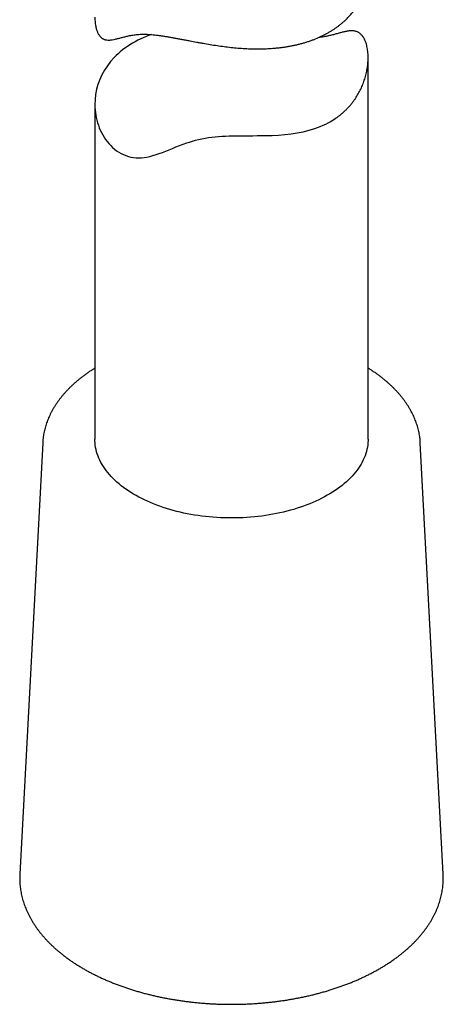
# Model space of a CAD drawing. Header units: millimetres. Extents: x 8 to 719, y 12 to 786.
# Tile 2 of 27: x 657 to 680, y 85 to 139. Entities that reach past the tile are written whole.
import ezdxf

# ---------------------------------------------------------------- set-up
doc = ezdxf.new("R2010")
doc.units = ezdxf.units.MM

msp = doc.modelspace()

# ---------------------------------------------------------------- linework, layer by layer
at = {"color": 7, "linetype": 'Continuous', "lineweight": 30}
for p, q in [((676.358, 115.9), (676.358, 136.819)), ((661.358, 134.265), (661.358, 115.9)), ((658.492, 115.693), (657.236, 92.035)), ((658.493, 115.697), (658.492, 115.693)), ((680.48, 92.035), (679.224, 115.693)), ((680.48, 92.037), (680.48, 92.035))]:
    msp.add_line(p, q, dxfattribs=at)
at = {"color": 7, "linetype": 'Continuous', "lineweight": 30, "flags": 128}
for points in [[(664.455, 138.093), (664.349, 138.055), (664.18, 137.99), (664.015, 137.921), (663.714, 137.779), (663.565, 137.7), (663.42, 137.618), (663.279, 137.532), (663.142, 137.442), (663.008, 137.348), (662.879, 137.25), (662.754, 137.148), (662.634, 137.044), (662.521, 136.937), (662.413, 136.828), (662.221, 136.612), (662.042, 136.38), (661.883, 136.137), (661.743, 135.883), (661.624, 135.622), (661.529, 135.358), (661.455, 135.091), (661.4, 134.811), (661.368, 134.528), (661.358, 134.242), (661.362, 134.099), (661.372, 133.956), (661.407, 133.677), (661.433, 133.537), (661.465, 133.399), (661.504, 133.258), (661.549, 133.119), (661.6, 132.982), (661.657, 132.847), (661.721, 132.714), (661.791, 132.585), (661.867, 132.458), (661.948, 132.336), (662.035, 132.221), (662.127, 132.11), (662.225, 132.005), (662.329, 131.905), (662.439, 131.811), (662.553, 131.724), (662.674, 131.644), (662.799, 131.572), (662.929, 131.508), (663.064, 131.454), (663.199, 131.409), (663.336, 131.374), (663.478, 131.349), (663.621, 131.333), (663.767, 131.328), (663.914, 131.332), (664.063, 131.346), (664.212, 131.37), (664.379, 131.406), (664.547, 131.452), (664.721, 131.506), (664.896, 131.566), (665.072, 131.632), (665.251, 131.702), (665.434, 131.775), (665.62, 131.85), (665.81, 131.926), (666.005, 132.001), (666.202, 132.075), (666.404, 132.145), (666.56, 132.197), (666.72, 132.245), (666.884, 132.292), (667.052, 132.334), (667.226, 132.374), (667.404, 132.409), (667.588, 132.44), (667.776, 132.466), (667.961, 132.487), (668.149, 132.504), (668.341, 132.517), (668.534, 132.527), (668.729, 132.535), (668.925, 132.54), (669.122, 132.543), (669.319, 132.545), (669.56, 132.546), (669.799, 132.547), (670.038, 132.547), (670.275, 132.548), (670.479, 132.55), (670.681, 132.553), (670.883, 132.558), (671.083, 132.565), (671.438, 132.583), (671.781, 132.61), (672.127, 132.649), (672.465, 132.7), (672.797, 132.764), (673.12, 132.844), (673.427, 132.938), (673.582, 132.992), (673.734, 133.051), (673.883, 133.115), (674.028, 133.183), (674.171, 133.255), (674.31, 133.332), (674.446, 133.414), (674.577, 133.5), (674.577, 133.5)], [(676.358, 115.9), (676.357, 115.82), (676.35, 115.7), (676.338, 115.58), (676.32, 115.461), (676.296, 115.342), (676.266, 115.223), (676.231, 115.105), (676.19, 114.988), (676.143, 114.871), (676.091, 114.755), (676.034, 114.64), (675.97, 114.526), (675.902, 114.413), (675.828, 114.301), (675.748, 114.19), (675.664, 114.08), (675.574, 113.972), (675.479, 113.866), (675.379, 113.761), (675.274, 113.657), (675.164, 113.556), (675.049, 113.456), (674.93, 113.358), (674.806, 113.262), (674.677, 113.168), (674.544, 113.076), (674.406, 112.986), (674.264, 112.899), (674.118, 112.814), (673.968, 112.731), (673.814, 112.65), (673.657, 112.572), (673.495, 112.497), (673.33, 112.424), (673.162, 112.354), (672.99, 112.287), (672.816, 112.222), (672.638, 112.16), (672.457, 112.101), (672.274, 112.045), (672.088, 111.992), (671.899, 111.942), (671.708, 111.895), (671.515, 111.851), (671.32, 111.81), (671.123, 111.772), (670.924, 111.738), (670.724, 111.706), (670.522, 111.678), (670.319, 111.653), (670.115, 111.631), (669.91, 111.613), (669.704, 111.598), (669.497, 111.586), (669.29, 111.577), (669.083, 111.572), (668.875, 111.57), (668.668, 111.572), (668.46, 111.576), (668.253, 111.584), (668.046, 111.596), (667.84, 111.61), (667.635, 111.628), (667.431, 111.649), (667.228, 111.674), (667.026, 111.701), (666.825, 111.732), (666.626, 111.766), (666.429, 111.804), (666.233, 111.844), (666.04, 111.887), (665.849, 111.934), (665.66, 111.984), (665.473, 112.036), (665.289, 112.092), (665.108, 112.15), (664.93, 112.212), (664.754, 112.276), (664.582, 112.343), (664.413, 112.412), (664.248, 112.485), (664.086, 112.56), (663.928, 112.637), (663.773, 112.717), (663.622, 112.8), (663.476, 112.885), (663.333, 112.972), (663.195, 113.061), (663.061, 113.153), (662.932, 113.246), (662.807, 113.342), (662.686, 113.44), (662.571, 113.539), (662.46, 113.641), (662.354, 113.744), (662.253, 113.848), (662.158, 113.955), (662.067, 114.063), (661.981, 114.172), (661.901, 114.282), (661.826, 114.394), (661.757, 114.507), (661.693, 114.621), (661.634, 114.736), (661.581, 114.852), (661.534, 114.969), (661.492, 115.086), (661.456, 115.204), (661.425, 115.322), (661.4, 115.441), (661.381, 115.561), (661.368, 115.68), (661.36, 115.8), (661.358, 115.9)]]:
    msp.add_lwpolyline(points, dxfattribs=at)
at = {"color": 7, "linetype": 'Continuous', "lineweight": 30}
for points, knots in [([(661.358, 139.044), (661.358, 139.038), (661.357, 138.984), (661.362, 138.886), (661.372, 138.749), (661.39, 138.617), (661.412, 138.503), (661.437, 138.405), (661.464, 138.321), (661.494, 138.243), (661.527, 138.169), (661.565, 138.102), (661.605, 138.04), (661.649, 137.986), (661.696, 137.938), (661.745, 137.899), (661.796, 137.867), (661.849, 137.841), (661.905, 137.821), (661.962, 137.806), (662.042, 137.794), (662.129, 137.792), (662.225, 137.798), (662.333, 137.812), (662.471, 137.839), (662.641, 137.881), (662.817, 137.929), (663.005, 137.978), (663.176, 138.019), (663.325, 138.049), (663.446, 138.07), (663.573, 138.088), (663.707, 138.102), (663.846, 138.11), (663.992, 138.113), (664.144, 138.111), (664.303, 138.104), (664.468, 138.092), (664.64, 138.076), (664.818, 138.055), (664.999, 138.031), (665.183, 138.003), (665.369, 137.973), (665.56, 137.94), (665.755, 137.905), (665.954, 137.868), (666.156, 137.83), (666.361, 137.791), (666.618, 137.742), (666.87, 137.694), (667.116, 137.649), (667.367, 137.604), (667.684, 137.55), (668.069, 137.49), (668.454, 137.437), (668.837, 137.391), (669.22, 137.355), (669.605, 137.328), (669.992, 137.312), (670.378, 137.308), (670.758, 137.316), (671.075, 137.335), (671.328, 137.357), (671.524, 137.378), (671.72, 137.403), (671.916, 137.433), (672.11, 137.467), (672.303, 137.506), (672.493, 137.549), (672.681, 137.597), (672.866, 137.649), (673.047, 137.705), (673.224, 137.765), (673.446, 137.849), (673.661, 137.939), (673.866, 138.036), (674.019, 138.114), (674.168, 138.196), (674.314, 138.282), (674.455, 138.371), (674.593, 138.465), (674.727, 138.563), (674.855, 138.663), (674.977, 138.767), (675.13, 138.904), (675.309, 139.083), (675.505, 139.308), (675.684, 139.546), (675.843, 139.795), (675.981, 140.051), (676.097, 140.313), (676.193, 140.581), (676.268, 140.857), (676.322, 141.139), (676.348, 141.376), (676.357, 141.555), (676.358, 141.637), (676.358, 141.672)], [0, 0, 0, 0, 0.001019, 0.0101993, 0.0193793, 0.0286237, 0.0378678, 0.0447277, 0.0515875, 0.0584886, 0.0653894, 0.0723513, 0.0793131, 0.0863321, 0.0933511, 0.1002056, 0.1070603, 0.1139613, 0.1208626, 0.1278093, 0.1347562, 0.1487017, 0.1571465, 0.1655915, 0.1825235, 0.1981698, 0.2138335, 0.2296388, 0.2454658, 0.2541515, 0.2628369, 0.2715588, 0.2802802, 0.2890442, 0.297808, 0.3066418, 0.3154755, 0.3244013, 0.3333272, 0.3423278, 0.3513285, 0.3600787, 0.368829, 0.3776404, 0.3864519, 0.3953338, 0.4042158, 0.4131487, 0.4220816, 0.4373634, 0.4452339, 0.4531045, 0.4688958, 0.4848138, 0.5007786, 0.5164542, 0.5320043, 0.5479995, 0.5640371, 0.5801844, 0.5963755, 0.6122661, 0.6207533, 0.6292471, 0.637991, 0.6467349, 0.6555081, 0.6642813, 0.6731316, 0.6819818, 0.6908633, 0.6997448, 0.7084701, 0.717203, 0.7336392, 0.7421033, 0.7505675, 0.7590599, 0.7675523, 0.7761182, 0.7846841, 0.7932793, 0.8018745, 0.810317, 0.8187665, 0.8348272, 0.8513603, 0.8679447, 0.8846604, 0.9014276, 0.9178941, 0.9342952, 0.9511755, 0.968106, 0.9851661, 0.9937227, 1, 1, 1, 1]), ([(674.577, 133.5), (674.619, 133.529), (674.703, 133.588), (674.825, 133.681), (674.945, 133.78), (675.061, 133.884), (675.172, 133.991), (675.28, 134.103), (675.383, 134.219), (675.481, 134.339), (675.574, 134.463), (675.691, 134.63), (675.822, 134.842), (675.96, 135.106), (676.078, 135.376), (676.176, 135.655), (676.255, 135.938), (676.311, 136.221), (676.342, 136.459), (676.355, 136.651), (676.359, 136.801), (676.357, 136.948), (676.348, 137.093), (676.332, 137.233), (676.309, 137.37), (676.28, 137.501), (676.246, 137.614), (676.211, 137.712), (676.176, 137.794), (676.138, 137.872), (676.096, 137.944), (676.05, 138.01), (676.001, 138.07), (675.949, 138.123), (675.894, 138.169), (675.837, 138.207), (675.779, 138.237), (675.718, 138.262), (675.655, 138.28), (675.59, 138.292), (675.501, 138.302), (675.404, 138.302), (675.299, 138.292), (675.18, 138.275), (675.031, 138.244), (674.847, 138.196), (674.658, 138.143), (674.458, 138.088), (674.276, 138.042), (674.119, 138.007), (673.991, 137.982), (673.857, 137.96), (673.743, 137.945), (673.672, 137.939), (673.649, 137.938)], [0, 0, 0, 0, 0.015472, 0.030957, 0.046905, 0.062854, 0.078861, 0.094868, 0.111021, 0.127175, 0.143385, 0.159594, 0.19145, 0.222357, 0.254159, 0.28605, 0.318168, 0.350377, 0.381997, 0.399546, 0.417094, 0.43472, 0.452346, 0.470092, 0.487838, 0.505708, 0.523578, 0.536839, 0.550099, 0.563439, 0.576779, 0.590237, 0.603695, 0.617263, 0.630831, 0.644082, 0.657332, 0.670673, 0.684013, 0.697442, 0.710871, 0.737828, 0.754153, 0.770478, 0.803209, 0.833454, 0.863733, 0.894286, 0.924881, 0.941671, 0.958461, 0.975321, 0.99218, 1, 1, 1, 1]), ([(661.05, 119.591), (661.022, 119.573), (660.944, 119.519), (660.818, 119.429), (660.671, 119.319), (660.529, 119.208), (660.391, 119.094), (660.258, 118.979), (660.128, 118.862), (660.004, 118.743), (659.883, 118.622), (659.768, 118.499), (659.657, 118.375), (659.55, 118.249), (659.449, 118.122), (659.352, 117.993), (659.261, 117.863), (659.174, 117.732), (659.092, 117.599), (659.015, 117.466), (658.944, 117.331), (658.878, 117.196), (658.816, 117.059), (658.76, 116.922), (658.709, 116.785), (658.664, 116.646), (658.623, 116.508), (658.588, 116.369), (658.558, 116.229), (658.533, 116.089), (658.514, 115.949), (658.5, 115.819), (658.495, 115.735), (658.493, 115.698)], [0, 0, 0, 0, 0.0178, 0.051402, 0.085002, 0.118594, 0.152174, 0.185737, 0.21928, 0.252798, 0.286286, 0.319738, 0.35315, 0.386514, 0.419826, 0.453079, 0.486269, 0.519388, 0.552433, 0.585398, 0.618281, 0.651078, 0.683788, 0.71641, 0.748944, 0.781394, 0.813761, 0.846051, 0.87827, 0.910425, 0.942524, 0.974577, 1, 1, 1, 1]), ([(661.358, 119.792), (661.307, 119.76), (661.202, 119.694), (661.101, 119.626), (661.05, 119.591)], [0, 0, 0, 0, 0.486833, 1, 1, 1, 1]), ([(679.223, 115.692), (679.222, 115.717), (679.219, 115.789), (679.207, 115.907), (679.189, 116.047), (679.166, 116.186), (679.138, 116.325), (679.105, 116.464), (679.066, 116.602), (679.022, 116.74), (678.973, 116.877), (678.919, 117.013), (678.86, 117.149), (678.796, 117.284), (678.727, 117.418), (678.653, 117.551), (678.573, 117.683), (678.489, 117.814), (678.4, 117.944), (678.305, 118.072), (678.206, 118.199), (678.102, 118.325), (677.994, 118.45), (677.88, 118.572), (677.762, 118.694), (677.64, 118.813), (677.513, 118.931), (677.381, 119.047), (677.245, 119.161), (677.105, 119.273), (676.961, 119.383), (676.813, 119.491), (676.66, 119.597), (676.509, 119.697), (676.407, 119.761), (676.358, 119.792)], [0, 0, 0, 0, 0.016159, 0.046132, 0.076123, 0.106141, 0.136197, 0.1663, 0.196457, 0.226677, 0.256964, 0.287324, 0.31776, 0.348276, 0.378872, 0.409548, 0.440303, 0.471136, 0.502043, 0.53302, 0.564065, 0.595171, 0.626333, 0.657548, 0.688808, 0.720109, 0.751446, 0.782814, 0.814207, 0.845623, 0.877055, 0.908502, 0.939959, 0.971424, 1, 1, 1, 1]), ([(657.237, 92.034), (657.236, 92.017), (657.232, 91.952), (657.23, 91.837), (657.231, 91.689), (657.238, 91.542), (657.25, 91.394), (657.267, 91.247), (657.29, 91.1), (657.317, 90.953), (657.35, 90.807), (657.388, 90.661), (657.431, 90.516), (657.479, 90.371), (657.532, 90.226), (657.591, 90.083), (657.654, 89.94), (657.723, 89.798), (657.797, 89.657), (657.875, 89.517), (657.959, 89.377), (658.048, 89.239), (658.142, 89.102), (658.24, 88.966), (658.344, 88.832), (658.452, 88.699), (658.565, 88.567), (658.683, 88.437), (658.805, 88.308), (658.932, 88.181), (659.064, 88.056), (659.2, 87.933), (659.34, 87.811), (659.485, 87.692), (659.634, 87.574), (659.787, 87.458), (659.944, 87.344), (660.105, 87.233), (660.27, 87.123), (660.439, 87.016), (660.611, 86.911), (660.787, 86.808), (660.967, 86.708), (661.151, 86.61), (661.337, 86.514), (661.527, 86.421), (661.721, 86.33), (661.917, 86.242), (662.116, 86.156), (662.319, 86.073), (662.524, 85.993), (662.732, 85.915), (662.943, 85.839), (663.156, 85.767), (663.372, 85.697), (663.59, 85.63), (663.81, 85.566), (664.033, 85.504), (664.258, 85.446), (664.485, 85.39), (664.713, 85.337), (664.944, 85.287), (665.176, 85.239), (665.41, 85.195), (665.645, 85.154), (665.882, 85.115), (666.12, 85.08), (666.359, 85.047), (666.599, 85.018), (666.841, 84.991), (667.083, 84.968), (667.326, 84.947), (667.569, 84.929), (667.813, 84.915), (668.058, 84.904), (668.303, 84.895), (668.548, 84.89), (668.793, 84.887), (669.039, 84.888), (669.284, 84.892), (669.529, 84.899), (669.774, 84.909), (670.018, 84.921), (670.262, 84.937), (670.505, 84.956), (670.748, 84.978), (670.989, 85.003), (671.23, 85.031), (671.47, 85.062), (671.709, 85.096), (671.946, 85.133), (672.182, 85.173), (672.417, 85.216), (672.65, 85.261), (672.881, 85.31), (673.111, 85.361), (673.339, 85.416), (673.564, 85.473), (673.788, 85.533), (674.01, 85.596), (674.229, 85.661), (674.446, 85.73), (674.661, 85.801), (674.873, 85.874), (675.082, 85.951), (675.289, 86.03), (675.493, 86.112), (675.694, 86.196), (675.892, 86.283), (676.087, 86.372), (676.279, 86.464), (676.467, 86.559), (676.653, 86.656), (676.834, 86.755), (677.013, 86.856), (677.187, 86.96), (677.358, 87.066), (677.504, 87.161), (677.592, 87.22), (677.625, 87.243)], [0, 0, 0, 0, 0.002766, 0.011093, 0.019417, 0.02774, 0.036065, 0.044393, 0.052728, 0.061071, 0.069424, 0.077789, 0.086169, 0.094565, 0.102977, 0.111407, 0.119855, 0.128323, 0.136809, 0.145315, 0.153839, 0.162382, 0.170942, 0.179519, 0.188111, 0.196719, 0.205339, 0.213972, 0.222616, 0.231271, 0.239934, 0.248604, 0.257281, 0.265964, 0.274652, 0.283343, 0.292037, 0.300733, 0.309431, 0.31813, 0.326829, 0.335529, 0.344228, 0.352926, 0.361622, 0.370318, 0.379012, 0.387705, 0.396395, 0.405084, 0.413771, 0.422456, 0.431138, 0.439819, 0.448498, 0.457175, 0.46585, 0.474523, 0.483194, 0.491863, 0.500531, 0.509197, 0.517862, 0.526525, 0.535186, 0.543847, 0.552506, 0.561164, 0.569821, 0.578477, 0.587132, 0.595787, 0.60444, 0.613094, 0.621747, 0.630399, 0.639051, 0.647704, 0.656356, 0.665008, 0.67366, 0.682313, 0.690965, 0.699619, 0.708273, 0.716927, 0.725582, 0.734238, 0.742895, 0.751553, 0.760212, 0.768872, 0.777534, 0.786197, 0.794861, 0.803527, 0.812195, 0.820864, 0.829536, 0.838209, 0.846884, 0.855561, 0.864241, 0.872922, 0.881606, 0.890292, 0.89898, 0.90767, 0.916362, 0.925057, 0.933753, 0.942452, 0.951152, 0.959854, 0.968557, 0.977262, 0.985967, 0.994673, 1, 1, 1, 1]), ([(677.625, 87.243), (677.654, 87.262), (677.736, 87.319), (677.87, 87.414), (678.025, 87.529), (678.176, 87.647), (678.322, 87.766), (678.464, 87.887), (678.602, 88.01), (678.736, 88.135), (678.865, 88.261), (678.989, 88.39), (679.109, 88.52), (679.224, 88.651), (679.335, 88.785), (679.44, 88.919), (679.541, 89.055), (679.637, 89.192), (679.728, 89.331), (679.814, 89.47), (679.895, 89.611), (679.97, 89.753), (680.041, 89.895), (680.106, 90.039), (680.167, 90.183), (680.222, 90.328), (680.272, 90.473), (680.316, 90.619), (680.356, 90.765), (680.39, 90.912), (680.419, 91.059), (680.443, 91.206), (680.462, 91.354), (680.475, 91.502), (680.484, 91.649), (680.487, 91.797), (680.485, 91.927), (680.481, 92.007), (680.479, 92.037)], [0, 0, 0, 0, 0.015348, 0.044343, 0.073339, 0.102328, 0.131309, 0.160279, 0.189235, 0.218175, 0.247094, 0.275989, 0.304857, 0.333693, 0.362494, 0.391255, 0.419972, 0.448641, 0.477259, 0.505822, 0.534326, 0.562769, 0.591149, 0.619465, 0.647716, 0.675902, 0.704024, 0.732084, 0.760084, 0.78803, 0.815925, 0.843775, 0.871586, 0.899365, 0.92712, 0.954857, 0.982586, 1, 1, 1, 1])]:
    msp.add_open_spline(points, degree=3, knots=knots, dxfattribs=at)

doc.saveas('drawing.dxf')
